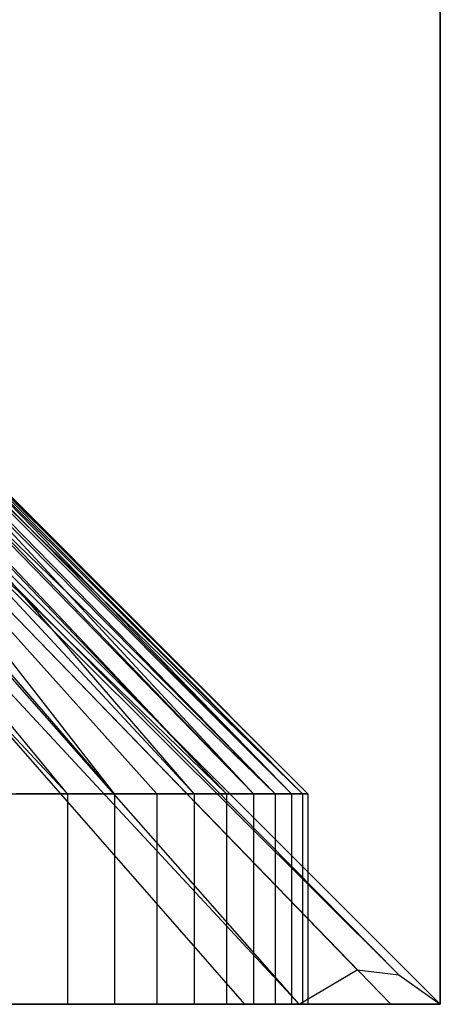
# Model space of a CAD drawing. Extents: x -18 to 18, y -209 to 194.
# Tile 18 of 108: x 17.201 to 18, y -209 to -207.13. Entities that reach past the tile are written whole.
import ezdxf

# ---------------------------------------------------------------- set-up
doc = ezdxf.new("R2010")
doc.units = 0
doc.header["$LTSCALE"] = 25.4
doc.layers.get('0').update_dxf_attribs({"linetype": 'CONTINUOUS'})

# ---------------------------------------------------------------- blocks, each defined once
blk = doc.blocks.new('PROFILE_FOCUS_15WB_STL')
at = {"color": 0}
for p, q in [((17.732, -209, -54.2606), (15.8763, -207, -55.0182)), ((17.732, -209, -54.2606), (15.8763, -207, -55.0182)), ((17.6289, -209, -54.0547), (15.8763, -207, -55.0182)), ((17.6289, -209, -54.0547), (15.8763, -207, -55.0182)), ((17.6289, -209, -56.9453), (15.8763, -207, -55.9818)), ((17.6289, -209, -56.9453), (15.8763, -207, -55.9818)), ((17.8422, -208.9344, -54.7702), (15.9686, -207, -55.2513)), ((17.732, -209, -54.2606), (15.9686, -207, -55.2513)), ((17.8422, -208.9344, -54.7702), (15.9686, -207, -55.2513)), ((17.9213, -208.9439, -55.1362), (15.9686, -207, -55.2513)), ((17.732, -209, -54.2606), (15.9686, -207, -55.2513)), ((17.9213, -208.9439, -55.1362), (15.9686, -207, -55.2513)), ((17.9058, -209, -56.2461), (15.9686, -207, -55.7487)), ((17.9058, -209, -56.2461), (15.9686, -207, -55.7487)), ((16, -207, -55.5), (17.9213, -208.9439, -55.1362)), ((18, -209, -55.5), (16, -207, -55.5)), ((18, -209, -55.5), (16, -207, -55.5)), ((16, -207, -55.5), (17.9213, -208.9439, -55.1362)), ((18, -209, -70.5), (18, -207, -70.5)), ((18, -207, -55.5), (18, -209, -55.5)), ((18, -207, -55.5), (18, -209, -55.5)), ((18, -209, -70.5), (18, -207, -70.5)), ((17.2924, -208.6, -57.019), (16.3387, -207.5843, -56.6025)), ((17.2924, -208.6, -57.019), (16.3387, -207.5843, -56.6025)), ((17.2924, -208.6, -57.019), (16.4519, -207.5843, -56.4486)), ((17.2924, -208.6, -57.019), (16.4519, -207.5843, -56.4486)), ((17.3816, -208.6, -54.125), (16.502, -207.5843, -54.6328)), ((17.3816, -208.6, -54.125), (16.502, -207.5843, -54.6328)), ((16.5474, -207.5843, -56.2831), (17.4617, -208.6, -56.7258)), ((16.5474, -207.5843, -56.2831), (17.5937, -208.6, -56.414)), ((16.5474, -207.5843, -56.2831), (17.5937, -208.6, -56.414)), ((16.5474, -207.5843, -56.2831), (17.4617, -208.6, -56.7258)), ((17.3816, -208.6, -54.125), (16.5882, -207.5843, -54.8033)), ((17.3816, -208.6, -54.125), (16.5882, -207.5843, -54.8033)), ((17.5325, -208.6, -54.4281), (16.5882, -207.5843, -54.8033)), ((17.5325, -208.6, -54.4281), (16.5882, -207.5843, -54.8033)), ((16.6242, -207.5843, -56.1081), (17.5937, -208.6, -56.414)), ((16.6242, -207.5843, -56.1081), (17.5937, -208.6, -56.414)), ((16.6357, -207.5843, -56.0764), (17.5937, -208.6, -56.414)), ((16.6357, -207.5843, -56.0764), (17.5937, -208.6, -56.414)), ((16.6357, -207.5843, -56.0764), (17.6863, -208.6, -56.0883)), ((16.6357, -207.5843, -56.0764), (17.6863, -208.6, -56.0883)), ((17.5325, -208.6, -54.4281), (16.6552, -207.5843, -54.9823)), ((17.5325, -208.6, -54.4281), (16.6552, -207.5843, -54.9823)), ((17.645, -208.6, -54.7474), (16.6552, -207.5843, -54.9823)), ((17.645, -208.6, -54.7474), (16.6552, -207.5843, -54.9823)), ((17.645, -208.6, -54.7474), (16.6681, -207.5843, -55.0254)), ((17.645, -208.6, -54.7474), (16.6681, -207.5843, -55.0254)), ((16.6812, -207.5843, -55.9258), (17.6863, -208.6, -56.0883)), ((16.6812, -207.5843, -55.9258), (17.6863, -208.6, -56.0883)), ((17.6863, -208.6, -56.0883), (16.6942, -207.5843, -55.871)), ((16.6942, -207.5843, -55.871), (17.7383, -208.6, -55.7537)), ((16.6942, -207.5843, -55.871), (17.7383, -208.6, -55.7537)), ((17.6863, -208.6, -56.0883), (16.6942, -207.5843, -55.871)), ((17.645, -208.6, -54.7474), (16.7021, -207.5843, -55.1675)), ((17.645, -208.6, -54.7474), (16.7021, -207.5843, -55.1675)), ((17.7175, -208.6, -55.0782), (16.7021, -207.5843, -55.1675)), ((17.7175, -208.6, -55.0782), (16.7021, -207.5843, -55.1675)), ((17.7175, -208.6, -55.0782), (16.7138, -207.5843, -55.234)), ((17.7175, -208.6, -55.0782), (16.7138, -207.5843, -55.234)), ((16.7179, -207.5843, -55.7382), (17.7383, -208.6, -55.7537)), ((16.7179, -207.5843, -55.7382), (17.7383, -208.6, -55.7537)), ((16.7269, -207.5843, -55.66), (17.7383, -208.6, -55.7537)), ((16.7269, -207.5843, -55.66), (17.7383, -208.6, -55.7537)), ((16.7269, -207.5843, -55.66), (17.7487, -208.6, -55.4153)), ((16.7269, -207.5843, -55.66), (17.7487, -208.6, -55.4153)), ((17.7175, -208.6, -55.0782), (16.7284, -207.5843, -55.3568)), ((17.7175, -208.6, -55.0782), (16.7284, -207.5843, -55.3568)), ((17.7487, -208.6, -55.4153), (16.7284, -207.5843, -55.3568)), ((17.7487, -208.6, -55.4153), (16.7284, -207.5843, -55.3568)), ((17.7487, -208.6, -55.4153), (16.7335, -207.5843, -55.4466)), ((17.7487, -208.6, -55.4153), (16.7335, -207.5843, -55.4466)), ((16.7337, -207.5843, -55.5478), (17.7487, -208.6, -55.4153)), ((16.7337, -207.5843, -55.5478), (17.7487, -208.6, -55.4153)), ((17.0884, -208.6, -57.2892), (17.2924, -208.6, -57.019)), ((17.0884, -208.6, -57.2892), (17.2924, -208.6, -57.019)), ((17.3816, -208.6, -54.125), (17.1945, -208.6, -53.8428)), ((17.3816, -208.6, -54.125), (17.1945, -208.6, -53.8428)), ((17.2924, -208.6, -57.019), (17.2924, -209, -57.019)), ((17.2924, -208.6, -57.019), (17.4617, -208.6, -56.7258)), ((17.2924, -208.6, -57.019), (17.2924, -209, -57.019)), ((17.2924, -208.6, -57.019), (17.4617, -208.6, -56.7258)), ((17.5325, -208.6, -54.4281), (17.3816, -208.6, -54.125)), ((17.3816, -208.6, -54.125), (17.3816, -209, -54.125)), ((17.3816, -208.6, -54.125), (17.3816, -209, -54.125)), ((17.5325, -208.6, -54.4281), (17.3816, -208.6, -54.125)), ((17.4617, -208.6, -56.7258), (17.4617, -209, -56.7258)), ((17.4617, -208.6, -56.7258), (17.5937, -208.6, -56.414)), ((17.4617, -208.6, -56.7258), (17.4617, -209, -56.7258)), ((17.4617, -208.6, -56.7258), (17.5937, -208.6, -56.414)), ((17.645, -208.6, -54.7474), (17.5325, -208.6, -54.4281)), ((17.5325, -208.6, -54.4281), (17.5325, -209, -54.4281)), ((17.5325, -208.6, -54.4281), (17.5325, -209, -54.4281)), ((17.645, -208.6, -54.7474), (17.5325, -208.6, -54.4281)), ((17.5937, -208.6, -56.414), (17.5937, -209, -56.414)), ((17.5937, -208.6, -56.414), (17.6863, -208.6, -56.0883)), ((17.5937, -208.6, -56.414), (17.5937, -209, -56.414)), ((17.5937, -208.6, -56.414), (17.6863, -208.6, -56.0883)), ((17.7175, -208.6, -55.0782), (17.645, -208.6, -54.7474)), ((17.645, -208.6, -54.7474), (17.645, -209, -54.7474)), ((17.645, -208.6, -54.7474), (17.645, -209, -54.7474)), ((17.7175, -208.6, -55.0782), (17.645, -208.6, -54.7474)), ((17.6863, -208.6, -56.0883), (17.6863, -209, -56.0883)), ((17.6863, -208.6, -56.0883), (17.7383, -208.6, -55.7537)), ((17.6863, -208.6, -56.0883), (17.6863, -209, -56.0883)), ((17.6863, -208.6, -56.0883), (17.7383, -208.6, -55.7537)), ((17.7487, -208.6, -55.4153), (17.7175, -208.6, -55.0782)), ((17.7175, -208.6, -55.0782), (17.7175, -209, -55.0782)), ((17.7175, -208.6, -55.0782), (17.7175, -209, -55.0782)), ((17.7487, -208.6, -55.4153), (17.7175, -208.6, -55.0782)), ((17.7383, -208.6, -55.7537), (17.7383, -209, -55.7537)), ((17.7383, -208.6, -55.7537), (17.7487, -208.6, -55.4153)), ((17.7383, -208.6, -55.7537), (17.7383, -209, -55.7537)), ((17.7383, -208.6, -55.7537), (17.7487, -208.6, -55.4153)), ((17.7487, -208.6, -55.4153), (17.7487, -209, -55.4153)), ((17.7487, -208.6, -55.4153), (17.7487, -209, -55.4153)), ((17.732, -209, -54.2606), (17.8422, -208.9344, -54.7702)), ((17.732, -209, -54.2606), (17.8422, -208.9344, -54.7702)), ((17.8422, -208.9344, -54.7702), (17.9213, -208.9439, -55.1362)), ((17.8422, -208.9344, -54.7702), (17.9213, -208.9439, -55.1362)), ((17.9213, -208.9439, -55.1362), (18, -209, -55.5)), ((17.9213, -208.9439, -55.1362), (18, -209, -55.5)), ((-18, -209, -70.5), (18, -209, -70.5)), ((-18, -209, -70.5), (18, -209, -70.5)), ((17.732, -209, -54.2606), (14, -209, -37)), ((17.732, -209, -54.2606), (14, -209, -37)), ((17.0884, -209, -57.2892), (17.2924, -209, -57.019)), ((17.0884, -209, -57.2892), (17.2924, -209, -57.019)), ((17.1869, -209, -53.4464), (17.6289, -209, -54.0547)), ((17.6289, -209, -56.9453), (17.1869, -209, -57.5536)), ((17.1869, -209, -53.4464), (17.6289, -209, -54.0547)), ((17.6289, -209, -56.9453), (17.1869, -209, -57.5536)), ((17.3816, -209, -54.125), (17.1945, -209, -53.8428)), ((17.3816, -209, -54.125), (17.1945, -209, -53.8428)), ((17.2924, -209, -57.019), (17.4617, -209, -56.7258)), ((17.2924, -209, -57.019), (17.4617, -209, -56.7258)), ((17.5325, -209, -54.4281), (17.3816, -209, -54.125)), ((17.5325, -209, -54.4281), (17.3816, -209, -54.125)), ((17.4617, -209, -56.7258), (17.5937, -209, -56.414)), ((17.4617, -209, -56.7258), (17.5937, -209, -56.414)), ((17.645, -209, -54.7474), (17.5325, -209, -54.4281)), ((17.645, -209, -54.7474), (17.5325, -209, -54.4281)), ((17.5937, -209, -56.414), (17.6863, -209, -56.0883)), ((17.5937, -209, -56.414), (17.6863, -209, -56.0883)), ((17.6289, -209, -54.0547), (17.732, -209, -54.2606)), ((17.9058, -209, -56.2461), (17.6289, -209, -56.9453)), ((17.6289, -209, -54.0547), (17.732, -209, -54.2606)), ((17.9058, -209, -56.2461), (17.6289, -209, -56.9453)), ((17.7175, -209, -55.0782), (17.645, -209, -54.7474)), ((17.7175, -209, -55.0782), (17.645, -209, -54.7474)), ((17.6863, -209, -56.0883), (17.7383, -209, -55.7537)), ((17.6863, -209, -56.0883), (17.7383, -209, -55.7537)), ((17.7487, -209, -55.4153), (17.7175, -209, -55.0782)), ((17.7487, -209, -55.4153), (17.7175, -209, -55.0782)), ((17.7383, -209, -55.7537), (17.7487, -209, -55.4153)), ((17.7383, -209, -55.7537), (17.7487, -209, -55.4153)), ((18, -209, -55.5), (17.9058, -209, -56.2461)), ((18, -209, -55.5), (17.9058, -209, -56.2461)), ((18, -209, -70.5), (18, -209, -55.5)), ((18, -209, -70.5), (18, -209, -55.5))]:
    blk.add_line(p, q, dxfattribs=at)

msp = doc.modelspace()

# ---------------------------------------------------------------- block references
at = {"color": 0}
msp.add_blockref('PROFILE_FOCUS_15WB_STL', (0, 0), dxfattribs=at)

doc.saveas('drawing.dxf')
